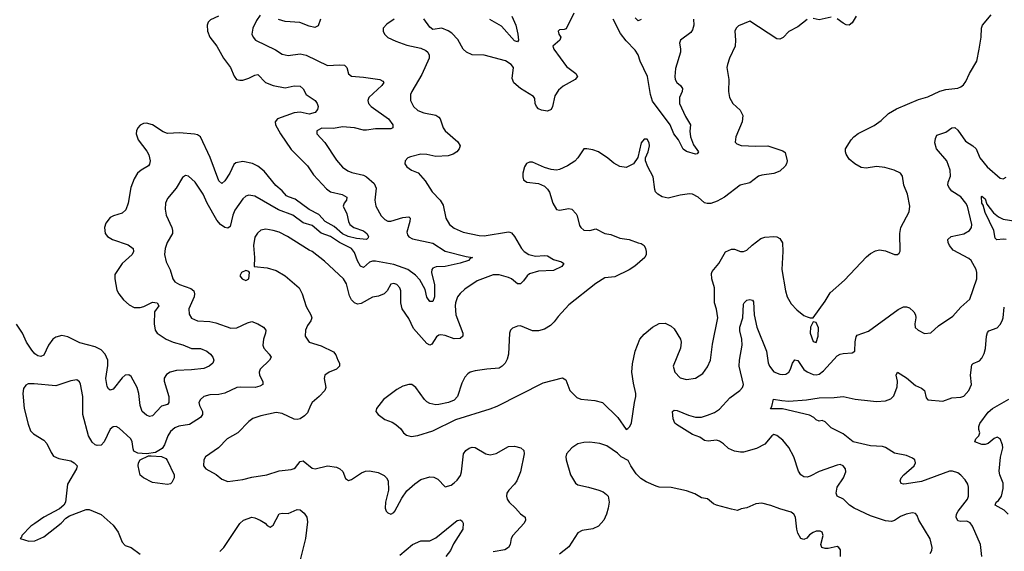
# Model space of a CAD drawing. Header units: inches. Extents: x 2057696 to 2160536, y 827480 to 1016834.
# Tile 84 of 256: x 2101910 to 2108438, y 863244 to 866766. Entities that reach past the tile are written whole.
import ezdxf

# ---------------------------------------------------------------- set-up
doc = ezdxf.new("R2010")
doc.units = ezdxf.units.IN
doc.header["$MEASUREMENT"] = 0
doc.layers.add('C1806', color=7, linetype='Continuous')

msp = doc.modelspace()

# ---------------------------------------------------------------- linework, layer by layer
at = {"layer": 'C1806', "color": 5}
for points, elevation in [([(2103228.8, 866790), (2103174.5, 866765.5), (2103159.6, 866750), (2103152.6, 866730), (2103154.3, 866690), (2103170.2, 866650), (2103217.3, 866590), (2103262.3, 866510), (2103306.9, 866450), (2103332.1, 866392.1), (2103348.4, 866370), (2103370, 866364.5), (2103390, 866365.7), (2103430, 866378.1), (2103470, 866398.9), (2103490, 866401.8), (2103540.8, 866350), (2103590, 866330.1), (2103670, 866313.6), (2103730, 866327.2), (2103770, 866325), (2103788.7, 866308.7), (2103809.3, 866270), (2103870.1, 866230), (2103883.1, 866210), (2103888.1, 866190), (2103884, 866170), (2103868.2, 866151.8), (2103830, 866140.3), (2103770, 866153.4), (2103730.9, 866149.1), (2103618.7, 866110), (2103603.2, 866090), (2103606.3, 866070), (2103639.8, 866010), (2103710, 865906), (2103817.4, 865797.4), (2103858.5, 865738.5), (2103944.9, 865644.9), (2103970, 865625.9), (2104047.5, 865607.5), (2104080.2, 865590), (2104076, 865570), (2104061.5, 865550), (2104055.3, 865530), (2104079.9, 865479.9), (2104089.1, 865430), (2104098.6, 865410), (2104124.5, 865390), (2104190, 865366.1), (2104211.2, 865350), (2104223, 865330), (2104219.8, 865320.2), (2104209.3, 865310.7), (2104142.9, 865317.1), (2104088.7, 865328.7), (2104050, 865346.3), (2103994.8, 865394.8), (2103934.4, 865430), (2103894.2, 865474.2), (2103829.4, 865509.4), (2103737.1, 865577.1), (2103691.7, 865591.7), (2103679.6, 865599.6), (2103650, 865632.9), (2103608.1, 865668.1), (2103530, 865762.9), (2103490, 865796.2), (2103453.8, 865813.8), (2103390, 865826.2), (2103343, 865817), (2103330, 865806), (2103303.8, 865750), (2103270, 865698.9), (2103250, 865679.7), (2103230, 865697.6), (2103172.1, 865852.1), (2103109.7, 865990), (2103090, 866003.5), (2103070, 866007.4), (2102970, 866016.5), (2102890, 866012.5), (2102862.4, 866022.4), (2102790, 866069.8), (2102750, 866079.8), (2102730, 866077.2), (2102710, 866066.6), (2102693.4, 866050), (2102683.6, 866030), (2102682.3, 866010), (2102695.3, 865970), (2102754.1, 865894.1), (2102767.1, 865870), (2102774.7, 865830), (2102771.8, 865808.2), (2102763.4, 865796.6), (2102715.5, 865770), (2102692.4, 865750), (2102670, 865712.3), (2102646.4, 865653.6), (2102630.2, 865550), (2102614.9, 865505.1), (2102590, 865485.1), (2102533, 865467), (2102510, 865454.5), (2102481.3, 865418.7), (2102472, 865390), (2102477.6, 865350), (2102492.4, 865330), (2102524.9, 865310), (2102630, 865273.6), (2102662.6, 865250), (2102664.7, 865230), (2102655.8, 865210), (2102590.4, 865150), (2102541.8, 865078.2), (2102540.3, 865050), (2102554.9, 864974.9), (2102567.2, 864950), (2102599.5, 864910), (2102636.5, 864876.5), (2102670, 864859.6), (2102710, 864859.7), (2102733.4, 864866.6), (2102790, 864894.9), (2102822.8, 864890), (2102833.7, 864870), (2102804.9, 864830), (2102801.8, 864750), (2102807.6, 864710), (2102822.6, 864690), (2102881.7, 864650), (2102928.4, 864630), (2102991.5, 864611.5), (2103050, 864588), (2103110, 864588.4), (2103150, 864571), (2103176.1, 864550), (2103190.3, 864530), (2103197.4, 864510), (2103190.4, 864490), (2103167, 864470), (2103130, 864454.6), (2103050, 864445.5), (2102950, 864441.3), (2102908.2, 864431.8), (2102884.1, 864415.9), (2102868.3, 864391.7), (2102868.1, 864371.9), (2102898.3, 864270), (2102899.7, 864230), (2102890, 864215.8), (2102850, 864205.4), (2102790, 864142.2), (2102770, 864138), (2102750, 864146.2), (2102723.2, 864170), (2102708.5, 864210), (2102700.1, 864290), (2102690, 864328.3), (2102650, 864402), (2102633.8, 864413.8), (2102610, 864410.7), (2102590, 864392.9), (2102530, 864318.7), (2102510, 864311.3), (2102499.8, 864319.7), (2102490, 864336), (2102482, 864390), (2102494, 864474), (2102494.2, 864510), (2102478, 864550), (2102450, 864578.2), (2102410, 864597.8), (2102310, 864625.2), (2102230, 864665), (2102190, 864672.8), (2102150, 864663.1), (2102130, 864648.4), (2102101.8, 864610), (2102070, 864544.2), (2102050, 864534), (2102030, 864539.7), (2102010, 864553.1), (2101990, 864576), (2101955.7, 864630), (2101930, 864689.5), (2101888.8, 864748.8)], 320), ([(2103504.9, 866795.1), (2103479.4, 866760.6), (2103456.5, 866710), (2103450.4, 866670.4), (2103457.1, 866650), (2103473, 866630), (2103607.1, 866567.1), (2103650, 866536.4), (2103690, 866528.5), (2103770, 866538.9), (2103810, 866531.5), (2103950, 866462.3), (2104030, 866467.7), (2104064, 866464), (2104079.6, 866450), (2104090, 866408), (2104110, 866391.6), (2104190, 866385.9), (2104298, 866370), (2104318.7, 866358.7), (2104324.4, 866350), (2104311.7, 866330), (2104226, 866250), (2104217.6, 866230), (2104223.1, 866210), (2104240.3, 866190), (2104354.4, 866110), (2104383.1, 866070), (2104384.4, 866050), (2104370, 866042.4), (2104270, 866043), (2104210, 866034.5), (2104190, 866035), (2104130, 866049.8), (2104050, 866055.3), (2103990, 866044.7), (2103912.4, 866047.6), (2103880.4, 866030), (2103879.5, 866010), (2103933.1, 865953.1), (2104010, 865834.4), (2104050, 865788.5), (2104084.8, 865764.8), (2104112.4, 865752.4), (2104190, 865734.9), (2104210, 865723.9), (2104259.8, 865679.8), (2104273, 865650), (2104264.9, 865570), (2104271.2, 865531.2), (2104306.4, 865466.4), (2104330, 865441.3), (2104350, 865431.8), (2104370, 865431.5), (2104450, 865455), (2104490, 865460.4), (2104498, 865450), (2104496.5, 865430), (2104477.4, 865357.4), (2104480.7, 865340.7), (2104490, 865326.7), (2104515.1, 865315.1), (2104650, 865285.1), (2104730, 865232.9), (2104870, 865196.5), (2104912.7, 865190), (2104896, 865184), (2104886, 865170), (2104830, 865153.7), (2104730, 865129.9), (2104671.8, 865128.2), (2104650, 865119.8), (2104642.7, 865110), (2104641, 865090), (2104661.3, 865010), (2104660.1, 864930), (2104650, 864899.7), (2104630, 864898.2), (2104610, 864927.8), (2104597.6, 864977.6), (2104563.6, 865043.6), (2104534.5, 865074.5), (2104482.6, 865110), (2104390, 865144.1), (2104270, 865165.7), (2104250, 865166.2), (2104230, 865158.5), (2104190, 865123.9), (2104170, 865132), (2104150, 865168.4), (2104130, 865224.4), (2104109.8, 865250), (2104030, 865289.4), (2103970, 865330.6), (2103910, 865352), (2103850, 865401.8), (2103790, 865421.1), (2103721.1, 865470), (2103626.1, 865506.1), (2103470, 865597.2), (2103430, 865603.5), (2103410, 865596.4), (2103390, 865579.7), (2103335.7, 865504.3), (2103322.6, 865470), (2103305.3, 865394.7), (2103290, 865383.8), (2103270, 865389), (2103241.1, 865410), (2103217.6, 865437.6), (2103152.8, 865550), (2103127.1, 865610), (2103074.3, 865690), (2103030, 865729.6), (2103010, 865733.6), (2102990, 865719.5), (2102947, 865650), (2102890, 865582), (2102876.5, 865550), (2102874.6, 865510), (2102882, 865470), (2102919.6, 865390), (2102924.4, 865370), (2102922.7, 865350), (2102887.9, 865290), (2102874.3, 865250), (2102870.3, 865210), (2102881.4, 865161.4), (2102908.8, 865108.8), (2102925.7, 865050), (2102938, 865030), (2102970.8, 865010.8), (2103045.3, 864985.3), (2103063.9, 864970), (2103069.4, 864950), (2103067.9, 864930), (2103031.3, 864850), (2103034.4, 864814.4), (2103050, 864788.7), (2103090, 864770.3), (2103170, 864767.2), (2103210, 864758.2), (2103310, 864722.8), (2103350, 864724), (2103421.5, 864758.5), (2103450, 864765.4), (2103490, 864751.9), (2103526.5, 864730), (2103541.5, 864710), (2103539.6, 864690), (2103526, 864650), (2103522.6, 864610), (2103529.3, 864589.3), (2103564.4, 864550), (2103576.4, 864530), (2103566.7, 864510), (2103504.9, 864450), (2103497, 864430), (2103499.5, 864410), (2103521.6, 864370), (2103522, 864350), (2103502.3, 864337.7), (2103472, 864330), (2103372.1, 864332.1), (2103350, 864328.6), (2103270, 864292.7), (2103230, 864282.4), (2103170, 864280.9), (2103131.3, 864268.7), (2103108.5, 864250), (2103097, 864230), (2103101.5, 864210), (2103122.3, 864170), (2103121.5, 864150), (2103108, 864130), (2103036.8, 864083.2), (2102965.9, 864074.1), (2102938.3, 864061.7), (2102910, 864037.6), (2102891.8, 864010), (2102871.4, 863948.6), (2102855.3, 863924.7), (2102810, 863898.8), (2102750, 863890.8), (2102694.3, 863894.3), (2102667.7, 863907.7), (2102662, 863922), (2102656.9, 863970), (2102646.6, 863990), (2102570, 864059.6), (2102550, 864072), (2102530, 864069.5), (2102510, 864052.3), (2102470.3, 863969.7), (2102450, 863947), (2102424.4, 863944.4), (2102410, 863949.5), (2102390, 863967.3), (2102366.4, 864010), (2102328.7, 864150), (2102327.8, 864270), (2102312.4, 864352.4), (2102305.8, 864365.8), (2102290, 864379.3), (2102250, 864372.8), (2102150, 864340.3), (2102006.8, 864353.2), (2101967.1, 864352.9), (2101950, 864345.2), (2101936.4, 864323.6), (2101930.4, 864289.6), (2101938.9, 864190), (2101966.3, 864086.3), (2101982.6, 864042.6), (2102002.6, 864022.6), (2102070, 863980.7), (2102090, 863957.3), (2102118, 863898), (2102135.4, 863875.4), (2102170, 863859.5), (2102250, 863843), (2102271.3, 863830), (2102290.8, 863810), (2102286, 863790), (2102226.8, 863690), (2102214.8, 863570), (2102202.8, 863550), (2102174.6, 863525.4), (2102070, 863469.4), (2102010, 863429.5), (2101984, 863410), (2101924.7, 863350), (2101922, 863338), (2101914, 863330), (2101970, 863310.7), (2102010, 863314.4), (2102070, 863339.5), (2102186, 863430), (2102215.9, 863464.1), (2102240.5, 863479.5), (2102350, 863520.4), (2102370, 863520.5), (2102450, 863488.2), (2102530, 863417.6), (2102562.3, 863370), (2102590, 863304), (2102610, 863283), (2102650, 863270.4), (2102710, 863224.4)], 340), ([(2104393, 866770), (2104343.8, 866736.2), (2104319.1, 866710), (2104319.1, 866690), (2104328, 866670), (2104350, 866648.5), (2104403, 866623), (2104478, 866598), (2104570, 866577.3), (2104602, 866562), (2104615.5, 866550), (2104626, 866530), (2104624.4, 866510), (2104576.4, 866403.6), (2104509.3, 866290.7), (2104502, 866270), (2104502, 866230), (2104521.7, 866190), (2104550, 866164.9), (2104590, 866147.9), (2104670, 866133.1), (2104690, 866120.4), (2104698, 866110), (2104718, 866050), (2104730.2, 866030.1), (2104816.1, 865956.1), (2104830.3, 865930), (2104824.6, 865910), (2104808.5, 865890), (2104784.6, 865875.4), (2104750, 865864.4), (2104670, 865860.5), (2104610, 865872), (2104570, 865874.2), (2104501.8, 865858.2), (2104484, 865850), (2104464.9, 865830), (2104463, 865810), (2104476.3, 865790), (2104506.8, 865770), (2104551.4, 865751.4), (2104597.7, 865697.7), (2104645.1, 865625.1), (2104698.5, 865570), (2104716.8, 865536.8), (2104735.2, 865450), (2104760.2, 865410), (2104790, 865384.4), (2104850, 865358.3), (2104955.9, 865335.9), (2104990, 865334.7), (2105150, 865361.3), (2105158.9, 865358.9), (2105170, 865353.4), (2105190, 865330.5), (2105236.9, 865250), (2105254.9, 865230), (2105284.9, 865210), (2105330, 865199.8), (2105390, 865204.1), (2105410, 865200.7), (2105450, 865177.6), (2105501.5, 865161.5), (2105518, 865150), (2105504.2, 865130), (2105450, 865104.5), (2105350, 865100.2), (2105290, 865081.8), (2105273.6, 865070), (2105250, 865035.1), (2105230, 865015.4), (2105210, 865016.4), (2105170, 865049.8), (2105150, 865057.1), (2105090, 865075.5), (2105050, 865076.4), (2104944.1, 865035.9), (2104860.4, 864979.6), (2104830, 864953), (2104812.9, 864930), (2104799.1, 864890), (2104796.9, 864870), (2104801.6, 864810), (2104847.7, 864690), (2104848.5, 864670), (2104830, 864653), (2104790, 864650.9), (2104730, 864673.7), (2104701.7, 864678.3), (2104690, 864676.2), (2104674.7, 864665.3), (2104643.4, 864616.6), (2104630, 864609.6), (2104610, 864620.5), (2104520.6, 864720.6), (2104490, 864787.3), (2104446, 864850), (2104438, 864890), (2104436.9, 864970), (2104429.5, 864990), (2104410, 865011.5), (2104390, 865018.4), (2104370, 865013.2), (2104345.5, 864970), (2104326.8, 864950), (2104290, 864935.1), (2104250, 864927.1), (2104175, 864885), (2104150, 864881.1), (2104129.3, 864889.3), (2104109.8, 864910), (2104097.1, 864937.1), (2104076.8, 865016.8), (2104058, 865050), (2103930, 865166.3), (2103850, 865229.6), (2103830, 865238.3), (2103685.4, 865330), (2103630, 865357.7), (2103590.3, 865369.7), (2103542.5, 865377.5), (2103510, 865371.2), (2103487.5, 865352.5), (2103470, 865326), (2103459.6, 865270), (2103466.7, 865190), (2103464.7, 865130), (2103550, 865121.1), (2103610, 865104.9), (2103670.4, 865070), (2103763, 864990), (2103782.6, 864950), (2103810, 864866), (2103841, 864810), (2103846, 864790), (2103841, 864770), (2103819.3, 864740.7), (2103804.9, 864710), (2103803.1, 864670), (2103830, 864629.1), (2103910, 864604.4), (2103990, 864566.4), (2104006.6, 864546.6), (2104018.4, 864510), (2104030.4, 864490), (2104030.6, 864470), (2104010.8, 864450), (2103962.8, 864430), (2103934, 864410), (2103928.2, 864390), (2103939.5, 864330), (2103932.4, 864310), (2103896.4, 864270), (2103850.4, 864230), (2103837.6, 864210), (2103818.2, 864161.8), (2103799.3, 864140.7), (2103770, 864122.6), (2103750, 864116.9), (2103730, 864119.7), (2103650, 864156.8), (2103610, 864164.2), (2103510, 864142.2), (2103456.5, 864123.5), (2103430, 864104.5), (2103357.1, 864030), (2103285.5, 863990), (2103228.7, 863930), (2103142, 863870), (2103130.3, 863849.7), (2103129.3, 863809.3), (2103144.2, 863790), (2103212.4, 863752.4), (2103250, 863721.1), (2103290, 863705.7), (2103390, 863719.1), (2103450, 863734.4), (2103549.8, 863750.2), (2103630, 863776.9), (2103710, 863785.5), (2103730, 863792), (2103739.6, 863800.4), (2103770, 863838.4), (2103790, 863843.7), (2103850, 863794.4), (2103869.7, 863790.3), (2103950, 863811.3), (2104010, 863800.8), (2104032.7, 863790), (2104052.3, 863772.3), (2104070, 863726), (2104090, 863713), (2104110, 863720.4), (2104176.2, 863763.8), (2104203.9, 863776.1), (2104230, 863776.5), (2104286.2, 863766.2), (2104326.1, 863746.1), (2104342.4, 863730), (2104353.4, 863710), (2104354.6, 863650), (2104334.9, 863570), (2104333.4, 863530), (2104338.8, 863510), (2104350, 863498.8), (2104370, 863490.8), (2104390, 863500.7), (2104397, 863510), (2104442.8, 863597.2), (2104476.3, 863643.7), (2104530, 863692), (2104570, 863719.5), (2104630, 863738.4), (2104655.8, 863735.8), (2104682.4, 863722.4), (2104730, 863671), (2104770, 863682), (2104790, 863698), (2104810, 863715.5), (2104832.8, 863747.2), (2104839.1, 863770), (2104852.6, 863890), (2104867.2, 863912.8), (2104890, 863927.2), (2104910, 863933.4), (2104930, 863932.4), (2105000.7, 863890), (2105030, 863883.2), (2105070, 863891.5), (2105150, 863937.6), (2105190, 863941), (2105232.4, 863930), (2105251.5, 863911.5), (2105253.9, 863890), (2105230.8, 863770), (2105205.3, 863710), (2105190, 863688.1), (2105152.2, 863650), (2105140.2, 863630), (2105137.2, 863610), (2105142.2, 863590), (2105154.7, 863570), (2105198.3, 863530), (2105230, 863492.7), (2105261, 863470), (2105264, 863450), (2105254.9, 863430), (2105180.2, 863350), (2105169.3, 863330), (2105162.7, 863290), (2105151, 863269), (2105125.7, 863254.3), (2105050, 863239.7)], 360), ([(2103904.2, 866770), (2103890, 866724.5), (2103866.4, 866713.6), (2103830, 866722.2), (2103767.9, 866747.9), (2103670, 866753.6), (2103626.9, 866766.9)], 340), ([(2107130, 866767.3), (2107070, 866719.3), (2107010, 866686.6), (2106971.4, 866648.6), (2106950, 866637.6), (2106930, 866639.6), (2106750, 866755.3), (2106674.9, 866725.1), (2106660.7, 866710), (2106650.5, 866690), (2106655.8, 866630), (2106653.7, 866590), (2106616.5, 866510), (2106602, 866470), (2106599.5, 866450), (2106612, 866370), (2106608.7, 866290), (2106615.5, 866250), (2106637.3, 866210), (2106686.1, 866166.1), (2106704.4, 866130), (2106699.3, 866090), (2106658, 865990), (2106654.4, 865954.4), (2106663.8, 865943.8), (2106692.5, 865932.5), (2106790, 865927.9), (2106870, 865930.3), (2106970, 865897.3), (2106985.2, 865885.2), (2106999.3, 865830), (2106994.9, 865810), (2106985.5, 865794.5), (2106950, 865762.9), (2106910, 865746), (2106830, 865736.9), (2106807.3, 865730), (2106750, 865684.2), (2106686.8, 865670), (2106584, 865590), (2106535.4, 865564.6), (2106491.4, 865548.6), (2106467.6, 865547.6), (2106450, 865552.8), (2106407.3, 865590), (2106370, 865609.7), (2106350, 865611.2), (2106290, 865603.5), (2106210, 865583.5), (2106170, 865592.6), (2106141.6, 865610), (2106126.3, 865626.3), (2106120.8, 865640.8), (2106110, 865725.2), (2106074.5, 865790), (2106059.3, 865830), (2106059.3, 865850), (2106077.6, 865890), (2106085.1, 865930), (2106082.9, 865950), (2106070, 865975.1), (2106050, 865975.1), (2106030.6, 865950), (2106007.3, 865852.7), (2105978.8, 865810), (2105930, 865786), (2105890, 865793.2), (2105850, 865815.1), (2105810, 865849.3), (2105748.7, 865890), (2105710, 865903.7), (2105670, 865909.4), (2105650, 865909.2), (2105610.4, 865850), (2105591.2, 865828.8), (2105542.4, 865797.6), (2105490, 865773.3), (2105469.3, 865769.3), (2105434, 865774), (2105390, 865786.6), (2105310, 865822), (2105290, 865822), (2105270, 865812.7), (2105258, 865790), (2105246.4, 865750), (2105245.2, 865725.2), (2105250, 865704.7), (2105272, 865690), (2105350, 865680.5), (2105390, 865662.8), (2105410, 865642.8), (2105422.3, 865622.3), (2105443.8, 865550), (2105468.7, 865508.7), (2105490, 865503), (2105550, 865514.9), (2105570.4, 865510.4), (2105599.9, 865479.9), (2105606.9, 865466.9), (2105622.2, 865402.2), (2105630, 865388.2), (2105650, 865372), (2105690, 865369.1), (2105730, 865379.3), (2105790, 865350.3), (2105830, 865343.7), (2105890, 865318), (2105950, 865310.6), (2106010, 865287.3), (2106030, 865284), (2106050, 865270.5), (2106059.5, 865250), (2106064.4, 865230), (2106063.1, 865210), (2106054.4, 865190), (2105987.9, 865132.1), (2105950.5, 865109.5), (2105856.8, 865063.2), (2105790, 865055.1), (2105730, 865019.3), (2105550, 864877), (2105479.5, 864800.5), (2105454.8, 864765.2), (2105430, 864740.7), (2105390, 864715.6), (2105350, 864705.4), (2105310, 864704.7), (2105230, 864737.6), (2105210, 864736.2), (2105178.3, 864721.7), (2105164.9, 864710), (2105157.1, 864690), (2105151.6, 864550), (2105143, 864517), (2105129.2, 864490.8), (2105110, 864469.6), (2105090, 864457.4), (2105008.2, 864451.8), (2104930, 864440.4), (2104897.3, 864430), (2104880.8, 864419.2), (2104862, 864398), (2104842, 864358), (2104812, 864270), (2104790, 864244.4), (2104754, 864230), (2104690, 864217), (2104670, 864215.3), (2104630, 864223.9), (2104610, 864234.3), (2104594.3, 864250), (2104536.9, 864330), (2104510, 864348.2), (2104490, 864349.7), (2104450, 864338), (2104410, 864316.3), (2104322, 864250), (2104276.3, 864190), (2104270.7, 864170), (2104286.8, 864150), (2104330, 864117.3), (2104378.9, 864098.9), (2104403.9, 864083.9), (2104436.2, 864056.2), (2104455.5, 864030), (2104474.3, 864014.3), (2104505.8, 864005.8), (2104550, 864010.3), (2104650, 864042.2), (2104802.3, 864117.7), (2105030, 864187.2), (2105075.1, 864204.9), (2105380.8, 864359.2), (2105510, 864393.1), (2105530, 864380.7), (2105557.6, 864310), (2105604, 864264), (2105630, 864252.8), (2105724.2, 864244.2), (2105774, 864230), (2105876.3, 864130), (2105930, 864051.3), (2105943.1, 864056.9), (2105955.3, 864070), (2105965.6, 864094.4), (2105985.6, 864230), (2105995.8, 864270), (2105996, 864290), (2105978.6, 864358.6), (2105968.4, 864430), (2105974, 864486), (2105991.1, 864568.9), (2106020.9, 864650), (2106050, 864682.8), (2106105.2, 864730), (2106150, 864753), (2106190, 864754.9), (2106230, 864735.5), (2106250, 864717.3), (2106290.4, 864650.4), (2106295.5, 864630), (2106290.4, 864590), (2106243, 864470), (2106254, 864430), (2106290, 864393.4), (2106330, 864382.4), (2106390, 864390.4), (2106438.9, 864421.1), (2106470, 864466.4), (2106490, 864511), (2106504.4, 864615.6), (2106538.5, 864790), (2106530, 864849), (2106517.3, 864890), (2106516.1, 864990), (2106498.2, 865050), (2106496.4, 865083.6), (2106502.2, 865097.8), (2106544.8, 865150), (2106590, 865228), (2106630, 865245.5), (2106650, 865244.9), (2106690, 865230.6), (2106710, 865230.5), (2106730, 865238), (2106767.1, 865272.9), (2106824.2, 865315.8), (2106850, 865324.9), (2106910, 865330.2), (2106930, 865326.7), (2106950, 865316.6), (2106967.4, 865287.4), (2106969.5, 865230), (2106963.5, 865110), (2106987.5, 864970), (2106998.6, 864930), (2107023.9, 864883.9), (2107063.6, 864843.6), (2107110, 864806.4), (2107130, 864796.4), (2107150, 864790.5), (2107170, 864790.8), (2107250, 864900.3), (2107284.2, 864955.8), (2107379.6, 865040.4), (2107524.8, 865195.2), (2107550, 865216.5), (2107584.8, 865235.2), (2107610, 865240.7), (2107650, 865235.6), (2107710, 865210.5), (2107730, 865210.8), (2107740.2, 865219.8), (2107746.6, 865233.4), (2107744.7, 865350), (2107752.8, 865390), (2107807.9, 865492.1), (2107811.5, 865530), (2107795.1, 865610), (2107772, 865670), (2107762.7, 865730), (2107749.5, 865749.5), (2107708.1, 865768.1), (2107646.6, 865786.6), (2107590, 865792.7), (2107522.9, 865782.9), (2107490, 865785.7), (2107447.3, 865810), (2107410, 865842.4), (2107390, 865874), (2107385.1, 865890), (2107386, 865910), (2107422.4, 865970), (2107439.7, 865990), (2107470, 866012.8), (2107575.7, 866064.3), (2107621.5, 866098.5), (2107670, 866145.3), (2107724.2, 866175.8), (2107870, 866237.4), (2107930, 866254.6), (2108010, 866292.9), (2108050, 866303.7), (2108130, 866312.7), (2108150, 866320.5), (2108166.6, 866333.4), (2108183.5, 866356.5), (2108207.8, 866410), (2108254.8, 866490), (2108272.4, 866570), (2108284.4, 866650), (2108286.9, 866710), (2108293.3, 866730), (2108350, 866798.4)], 380), ([(2105583.1, 866810), (2105534, 866706), (2105519.8, 866700.2), (2105490, 866699), (2105481, 866690), (2105484.7, 866670), (2105498, 866650), (2105491.3, 866630), (2105444.7, 866590), (2105450.7, 866570), (2105534.8, 866454.8), (2105596.3, 866410), (2105608.2, 866390), (2105593, 866370), (2105514.1, 866325.9), (2105481.6, 866298.4), (2105458.4, 866261.6), (2105443.1, 866190), (2105434, 866170), (2105410, 866159.8), (2105370, 866166), (2105350, 866176.3), (2105336.3, 866190), (2105327.1, 866210), (2105324.5, 866244.5), (2105317.6, 866257.6), (2105229.5, 866310), (2105186.6, 866346.6), (2105175.4, 866375.4), (2105183.5, 866450), (2105169.6, 866470), (2105130, 866492.4), (2104990.7, 866530.7), (2104910, 866533.1), (2104872, 866550), (2104849.7, 866570), (2104814, 866634), (2104776, 866676), (2104751.8, 866691.8), (2104710, 866709.6), (2104650, 866700.7), (2104630, 866717), (2104590, 866771.3)], 360), ([(2105172.2, 866790), (2105199.3, 866730), (2105213.8, 866670), (2105216.5, 866630), (2105210, 866619.6), (2105190, 866625.1), (2105103.5, 866723.5), (2105027.7, 866767.7)], 340), ([(2106378, 866770), (2106380.3, 866730), (2106370, 866699), (2106358.9, 866681.1), (2106290.5, 866629.5), (2106285.5, 866610), (2106292, 866572), (2106290.3, 866550), (2106257, 866443), (2106252.9, 866390), (2106255.9, 866370), (2106266.9, 866350), (2106290.2, 866330), (2106304, 866310), (2106303.2, 866290), (2106284.1, 866250), (2106285.2, 866210), (2106323.7, 866123.7), (2106358, 866070), (2106353.8, 866026.2), (2106356.5, 865990), (2106377.7, 865937.7), (2106410.3, 865890), (2106402, 865878), (2106390, 865874), (2106330, 865893), (2106308.8, 865908.8), (2106277.2, 865970), (2106247.2, 866010), (2106222.6, 866070), (2106105.2, 866225.2), (2106091.3, 866270), (2106073, 866390), (2106024, 866490), (2106010, 866532.3), (2105990, 866563.7), (2105930, 866625.6), (2105893.8, 866673.8), (2105845.6, 866770)], 360), ([(2106030, 866766), (2106010, 866757.4), (2105990, 866778.3)], 340), ([(2107290, 866782.9), (2107210, 866765.6), (2107170, 866773.6)], 380), ([(2107456.3, 866790), (2107430, 866744), (2107410, 866729.4), (2107390, 866732.3), (2107370, 866742.9), (2107330, 866772)], 380), ([(2107946.6, 863230), (2107958.4, 863250), (2107959.6, 863270), (2107947, 863327), (2107871.6, 863450), (2107860.5, 863480.5), (2107850, 863493.6), (2107830, 863498.3), (2107786.8, 863490), (2107750, 863475.1), (2107711, 863449), (2107690, 863441.5), (2107650, 863445.3), (2107550, 863479.3), (2107442.7, 863530), (2107412.3, 863550), (2107372.7, 863590), (2107329.7, 863609.7), (2107323, 863630), (2107329.7, 863670), (2107371.2, 863730), (2107387.8, 863770), (2107385.1, 863790), (2107369.2, 863810), (2107350, 863818.7), (2107330, 863815.8), (2107210, 863773), (2107150, 863741.6), (2107130, 863736.2), (2107110, 863738.4), (2107089.8, 863749.7), (2107074, 863774), (2107042, 863870), (2107010, 863932), (2106970, 863979.5), (2106930, 864012), (2106910, 864017), (2106896, 864010), (2106850, 863954.5), (2106794.7, 863925.3), (2106710, 863901.6), (2106690, 863900.5), (2106650, 863907.8), (2106610, 863925.6), (2106576.6, 863956.6), (2106550, 863974.5), (2106530, 863979.8), (2106474, 863974), (2106450, 863978.7), (2106419.8, 863999.8), (2106370, 864018.7), (2106264.8, 864084.8), (2106253.5, 864093.5), (2106242.6, 864122.6), (2106237.4, 864170), (2106250, 864179.6), (2106270, 864177.1), (2106345, 864145), (2106390, 864133.2), (2106430, 864133.8), (2106470, 864145.3), (2106515.6, 864164.4), (2106550, 864185.5), (2106618.2, 864261.8), (2106684.7, 864310), (2106703, 864330), (2106709.7, 864350), (2106681, 864470), (2106682.6, 864510), (2106699.4, 864610), (2106697.6, 864650), (2106684.6, 864704.6), (2106684.2, 864730), (2106704, 864790), (2106710, 864881), (2106712.8, 864890), (2106730, 864907.2), (2106750, 864911.5), (2106768.7, 864908.7), (2106776, 864896), (2106779, 864810), (2106796.5, 864730), (2106862, 864570), (2106872.1, 864492.1), (2106881.5, 864470), (2106910, 864433.7), (2106950, 864418.5), (2106970, 864415.6), (2106990, 864417.4), (2107010, 864430.4), (2107020.9, 864450), (2107032.9, 864490), (2107050, 864513.4), (2107070, 864507.4), (2107109, 864449), (2107130, 864432.4), (2107170, 864414.9), (2107190, 864412.6), (2107210, 864418.5), (2107240, 864440), (2107330, 864538), (2107350, 864550.3), (2107370, 864554.9), (2107430, 864558), (2107446, 864570), (2107450, 864632), (2107455.8, 864664.2), (2107463.1, 864676.9), (2107537.8, 864702.2), (2107734.7, 864845.3), (2107770, 864862.8), (2107790, 864863.6), (2107810, 864856), (2107837.3, 864830), (2107848.2, 864810), (2107851.4, 864790), (2107844.2, 864750), (2107847.1, 864727.1), (2107866, 864710), (2107910, 864686.8), (2107950, 864690.8), (2108002.5, 864737.5), (2108097.8, 864802.2), (2108150, 864861.3), (2108210, 864913.4), (2108255.1, 865050), (2108256.9, 865090), (2108251.5, 865110), (2108218.9, 865170), (2108202.8, 865182.8), (2108099, 865239), (2108073.7, 865270), (2108065.1, 865290), (2108064.2, 865310), (2108086, 865330), (2108170, 865347.3), (2108208, 865370), (2108220.4, 865390), (2108222.8, 865410), (2108193.5, 865530), (2108183.9, 865550), (2108150, 865591.9), (2108090, 865630.9), (2108073.6, 865650), (2108064.4, 865670), (2108065.3, 865690), (2108081.4, 865730), (2108079.2, 865770), (2108056.5, 865830), (2107989.5, 865910), (2107978.4, 865950), (2107980.8, 865979.2), (2107990, 866000.2), (2108050, 866020.6), (2108090, 866050.3), (2108110, 866051.8), (2108130, 866034), (2108181, 865961), (2108230.3, 865930), (2108250.9, 865910.9), (2108275.2, 865850), (2108324.7, 865790), (2108410, 865715.5), (2108430, 865710.5), (2108450, 865723)], 360), ([(2108450, 865308.9), (2108430, 865311.6), (2108387.9, 865307.9), (2108377.6, 865317.6), (2108369.2, 865370), (2108310, 865487.6), (2108298.1, 865538.2), (2108289.9, 865550.1), (2108286.5, 865593.5), (2108290, 865596.4), (2108310, 865578), (2108323.1, 865543.1), (2108365.6, 865485.6), (2108399.7, 865459.7), (2108430, 865443.5), (2108570, 865423.1)], 340), ([(2108289.8, 863210), (2108279.2, 863290), (2108226.9, 863410), (2108212.2, 863432.2), (2108190, 863443.5), (2108150, 863440.7), (2108130, 863446.8), (2108119.1, 863470), (2108122, 863490), (2108132.3, 863510), (2108193.5, 863590), (2108201.1, 863610), (2108200.4, 863670), (2108195.4, 863690), (2108178, 863718), (2108150, 863749.6), (2108130, 863763), (2108094.8, 863774.7), (2108075.1, 863775.1), (2107890, 863707.7), (2107790, 863691.1), (2107769.8, 863689.8), (2107754.2, 863694.2), (2107746.6, 863710), (2107755.1, 863730), (2107771.5, 863750), (2107841, 863810), (2107849.8, 863830), (2107844.4, 863850), (2107830, 863862), (2107790, 863879.1), (2107710, 863893.5), (2107650, 863932.1), (2107630, 863938.4), (2107550, 863941.9), (2107435.4, 863970), (2107370, 864021.5), (2107290, 864061.1), (2107250, 864102.9), (2107230, 864109.6), (2107210, 864107.3), (2107190, 864114.5), (2107174.5, 864130), (2107147, 864147), (2106967.8, 864187.8), (2106887, 864187), (2106895.8, 864204.2), (2106907.1, 864252.9), (2106962.6, 864242.6), (2107010, 864239.7), (2107127, 864247), (2107210, 864261.1), (2107310, 864263.7), (2107370, 864270.2), (2107450, 864252), (2107550, 864241.2), (2107590, 864237.3), (2107650, 864240.3), (2107685.1, 864254.9), (2107705.4, 864274.6), (2107727.2, 864332.8), (2107731, 864371), (2107720.7, 864410), (2107730, 864430.4), (2107790, 864392.8), (2107850, 864341.5), (2107890, 864324.9), (2107908.7, 864310), (2107920.8, 864260.8), (2107930, 864247), (2108030, 864238), (2108090, 864261.2), (2108150, 864265.5), (2108170, 864272.2), (2108203.5, 864310), (2108219.8, 864350), (2108213.1, 864410), (2108221.6, 864478.4), (2108230.7, 864489.3), (2108274.4, 864505.6), (2108290, 864524.4), (2108305.3, 864554.7), (2108313.4, 864586.6), (2108319.5, 864670), (2108325.6, 864694.4), (2108336.1, 864703.9), (2108390, 864724.7), (2108410, 864746.5), (2108423.5, 864770), (2108431.3, 864790), (2108438.1, 864861.9)], 340), ([(2108463.5, 863490), (2108437.6, 863517.6), (2108378, 863550), (2108384.7, 863570), (2108398.7, 863581.3), (2108419.8, 863610), (2108430, 863661), (2108430, 863695.1), (2108408.6, 863750), (2108404.2, 863775.8), (2108412.7, 863867.3), (2108427.8, 863930), (2108427, 863950), (2108410, 863989), (2108390, 864000.9), (2108370, 863992), (2108330, 863958.7), (2108310, 863951.6), (2108290, 863952), (2108242, 863970), (2108248.7, 863990), (2108269.2, 864010), (2108276, 864030), (2108269, 864050), (2108269.2, 864070), (2108276.2, 864090), (2108330, 864165.5), (2108359.5, 864190), (2108467.8, 864252.2)], 320), ([(2107351.2, 863210), (2107353.1, 863253.1), (2107341.2, 863270), (2107330, 863276.2), (2107270, 863263.1), (2107250, 863263.1), (2107227.3, 863270), (2107221.1, 863290), (2107238, 863350), (2107231.2, 863371.2), (2107218.3, 863378.3), (2107190, 863376.9), (2107170, 863367.8), (2107145.9, 863354.1), (2107128.6, 863331.4), (2107110, 863321.6), (2107090, 863329.6), (2107070, 863365.1), (2107062.2, 863390), (2107053.5, 863470), (2107043, 863490), (2107024.1, 863504.1), (2106950, 863525.6), (2106890, 863548.7), (2106830, 863562.2), (2106790, 863557.7), (2106730, 863532), (2106694.4, 863525.6), (2106670, 863515.3), (2106630, 863522.7), (2106530, 863549.2), (2106510, 863558), (2106470, 863591.8), (2106430, 863598), (2106385.8, 863625.8), (2106330, 863645.1), (2106230, 863666.3), (2106150.3, 863669.7), (2106130, 863674.7), (2106064.4, 863704.4), (2106027.2, 863727.2), (2105997.5, 863757.5), (2105961.2, 863810), (2105944.7, 863844.7), (2105898, 863870), (2105874.6, 863894.6), (2105803.6, 863943.6), (2105757.5, 863957.5), (2105690, 863967.1), (2105650, 863964.4), (2105610, 863955.1), (2105570.4, 863930), (2105534.9, 863890), (2105530.5, 863870), (2105533, 863850), (2105562.4, 863750), (2105595.8, 863695.8), (2105610, 863683.7), (2105681, 863670), (2105748.8, 863648.8), (2105778, 863638), (2105801.6, 863621.6), (2105810.7, 863610), (2105818, 863570), (2105812.4, 863530), (2105800.4, 863490), (2105783, 863450), (2105746.8, 863410), (2105710, 863393.6), (2105638.3, 863381.7), (2105610, 863367.3), (2105550, 863274.5), (2105490, 863225.6)], 380), ([(2103238.1, 863241.9), (2103263.1, 863270), (2103370, 863428.2), (2103395.1, 863450), (2103448.7, 863470), (2103470, 863466), (2103504.9, 863450), (2103537.3, 863430), (2103550, 863414.8), (2103570, 863404.7), (2103590, 863417.3), (2103630, 863491.6), (2103650, 863496.1), (2103690, 863495.2), (2103750, 863521.3), (2103770, 863518.2), (2103797.2, 863497.2), (2103814, 863470), (2103818.6, 863438.6), (2103805.9, 863330), (2103765.8, 863170)], 340), ([(2104430, 863218.8), (2104514.5, 863290), (2104570, 863314.6), (2104630, 863314.6), (2104670, 863332.4), (2104810, 863447.2), (2104832.5, 863452.5), (2104844.1, 863444.1), (2104850, 863431.3), (2104847.6, 863390), (2104786.4, 863293.6), (2104767, 863250), (2104735.9, 863210)], 340)]:
    msp.add_lwpolyline(points, dxfattribs=dict(at, elevation=elevation))
for points, elevation in [([(2103410, 865104), (2103381, 865090), (2103370.8, 865070), (2103384.9, 865050), (2103410, 865037.3), (2103429, 865050), (2103434, 865090), (2103430, 865098)], 360), ([(2107170, 864763.7), (2107152.1, 864727.9), (2107151, 864690), (2107170, 864633.4), (2107190, 864626.5), (2107204.9, 864670), (2107205.3, 864725.3), (2107190, 864760.9)], 380), ([(2102890, 863687.4), (2102790, 863700.3), (2102732, 863730), (2102710, 863749.6), (2102695.8, 863810), (2102696.9, 863830), (2102709.6, 863850.4), (2102764, 863876), (2102782.5, 863877.5), (2102850, 863872.4), (2102879.5, 863859.5), (2102888.9, 863848.9), (2102933.6, 863750), (2102933.8, 863730), (2102919.3, 863700.7), (2102909, 863691)], 340)]:
    msp.add_lwpolyline(points, close=True, dxfattribs=dict(at, elevation=elevation))

doc.saveas('drawing.dxf')
